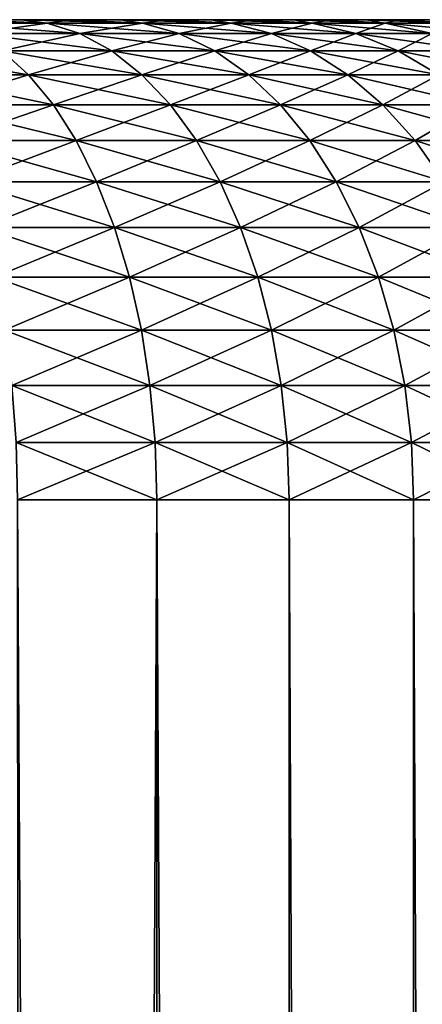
# Model space of a CAD drawing. Header units: metres. Extents: x -2 to 85, y -75 to 75.
# Tile 227 of 230: x 78.921 to 79.593, y 65.859 to 67.5. Entities that reach past the tile are written whole.
import ezdxf

# ---------------------------------------------------------------- set-up
doc = ezdxf.new("R2010")
doc.units = ezdxf.units.M
doc.layers.add('solid_21204500', color=7, linetype='CONTINUOUS')

msp = doc.modelspace()

# ---------------------------------------------------------------- linework, layer by layer
at = {"layer": 'solid_21204500'}
for points in [[(78.798218, 67.494164, -1.988766), (78.837013, 67.5, -1.852294), (78.967178, 67.494164, -1.881125)], [(78.967178, 67.494164, 1.881125), (78.837013, 67.5, 1.852294), (78.798218, 67.494164, 1.988766)], [(78.798218, 67.494164, -1.988766), (78.967178, 67.494164, -1.881125), (78.845772, 67.47673, -2.07114)], [(78.967178, 67.494164, 1.881125), (78.798218, 67.494164, 1.988766), (79.021736, 67.47673, 1.95904)], [(78.798218, 67.494164, 1.988766), (78.845772, 67.47673, 2.07114), (79.021736, 67.47673, 1.95904)], [(78.923904, 67.5, 1.793633), (78.923904, 67.5, -1.793633), (78.837013, 67.5, -1.852294)], [(78.967178, 67.494164, -1.881125), (78.837013, 67.5, -1.852294), (78.923904, 67.5, -1.793633)], [(78.837013, 67.5, 1.852294), (78.923904, 67.5, 1.793633), (78.837013, 67.5, -1.852294)], [(78.967178, 67.494164, 1.881125), (78.923904, 67.5, 1.793633), (78.837013, 67.5, 1.852294)], [(78.967178, 67.494164, -1.881125), (79.021736, 67.47673, -1.95904), (78.845772, 67.47673, -2.07114)], [(79.007889, 67.5, 1.730935), (79.007889, 67.5, -1.730935), (78.923904, 67.5, -1.793633)], [(78.967178, 67.494164, -1.881125), (78.923904, 67.5, -1.793633), (79.007889, 67.5, -1.730935)], [(78.923904, 67.5, 1.793633), (79.007889, 67.5, 1.730935), (78.923904, 67.5, -1.793633)], [(79.126114, 67.494164, 1.759167), (79.007889, 67.5, 1.730935), (78.923904, 67.5, 1.793633)], [(79.126114, 67.494164, 1.759167), (78.923904, 67.5, 1.793633), (78.967178, 67.494164, 1.881125)], [(78.967178, 67.494164, -1.881125), (79.007889, 67.5, -1.730935), (79.126114, 67.494164, -1.759167)], [(78.967178, 67.494164, -1.881125), (79.126114, 67.494164, -1.759167), (79.021736, 67.47673, -1.95904)], [(79.126114, 67.494164, 1.759167), (78.967178, 67.494164, 1.881125), (79.187256, 67.47673, 1.832031)], [(78.967178, 67.494164, 1.881125), (79.021736, 67.47673, 1.95904), (79.187256, 67.47673, 1.832031)], [(79.088654, 67.5, 1.664396), (79.088654, 67.5, -1.664396), (79.007889, 67.5, -1.730935)], [(79.126114, 67.494164, -1.759167), (79.007889, 67.5, -1.730935), (79.088654, 67.5, -1.664396)], [(79.007889, 67.5, 1.730935), (79.088654, 67.5, 1.664396), (79.007889, 67.5, -1.730935)], [(79.126114, 67.494164, 1.759167), (79.088654, 67.5, 1.664396), (79.007889, 67.5, 1.730935)], [(79.126114, 67.494164, -1.759167), (79.187256, 67.47673, -1.832031), (79.021736, 67.47673, -1.95904)], [(79.16642, 67.5, 1.593861), (79.16642, 67.5, -1.593861), (79.088654, 67.5, -1.664396)], [(79.126114, 67.494164, -1.759167), (79.088654, 67.5, -1.664396), (79.16642, 67.5, -1.593861)], [(79.088654, 67.5, 1.664396), (79.16642, 67.5, 1.593861), (79.088654, 67.5, -1.664396)], [(79.273819, 67.494164, 1.623821), (79.16642, 67.5, 1.593861), (79.088654, 67.5, 1.664396)], [(79.273819, 67.494164, 1.623821), (79.088654, 67.5, 1.664396), (79.126114, 67.494164, 1.759167)], [(79.126114, 67.494164, -1.759167), (79.16642, 67.5, -1.593861), (79.273819, 67.494164, -1.623821)], [(79.126114, 67.494164, -1.759167), (79.273819, 67.494164, -1.623821), (79.187256, 67.47673, -1.832031)], [(79.273819, 67.494164, 1.623821), (79.126114, 67.494164, 1.759167), (79.34108, 67.47673, 1.691079)], [(79.126114, 67.494164, 1.759167), (79.187256, 67.47673, 1.832031), (79.34108, 67.47673, 1.691079)], [(79.240677, 67.5, 1.51978), (79.240677, 67.5, -1.51978), (79.16642, 67.5, -1.593861)], [(79.273819, 67.494164, -1.623821), (79.16642, 67.5, -1.593861), (79.240677, 67.5, -1.51978)], [(79.16642, 67.5, 1.593861), (79.240677, 67.5, 1.51978), (79.16642, 67.5, -1.593861)], [(79.273819, 67.494164, 1.623821), (79.240677, 67.5, 1.51978), (79.16642, 67.5, 1.593861)], [(79.273819, 67.494164, -1.623821), (79.34108, 67.47673, -1.691079), (79.187256, 67.47673, -1.832031)], [(79.311203, 67.5, 1.442346), (79.311203, 67.5, -1.442346), (79.240677, 67.5, -1.51978)], [(79.273819, 67.494164, -1.623821), (79.240677, 67.5, -1.51978), (79.311203, 67.5, -1.442346)], [(79.240677, 67.5, 1.51978), (79.311203, 67.5, 1.442346), (79.240677, 67.5, -1.51978)], [(79.409164, 67.494164, 1.476116), (79.311203, 67.5, 1.442346), (79.240677, 67.5, 1.51978)], [(79.409164, 67.494164, 1.476116), (79.240677, 67.5, 1.51978), (79.273819, 67.494164, 1.623821)], [(79.273819, 67.494164, -1.623821), (79.311203, 67.5, -1.442346), (79.409164, 67.494164, -1.476116)], [(79.273819, 67.494164, -1.623821), (79.409164, 67.494164, -1.476116), (79.34108, 67.47673, -1.691079)], [(79.409164, 67.494164, 1.476116), (79.273819, 67.494164, 1.623821), (79.482033, 67.47673, 1.537256)], [(79.273819, 67.494164, 1.623821), (79.34108, 67.47673, 1.691079), (79.482033, 67.47673, 1.537256)], [(79.378136, 67.5, 1.361421), (79.378136, 67.5, -1.361421), (79.311203, 67.5, -1.442346)], [(79.409164, 67.494164, -1.476116), (79.311203, 67.5, -1.442346), (79.378136, 67.5, -1.361421)], [(79.311203, 67.5, 1.442346), (79.378136, 67.5, 1.361421), (79.311203, 67.5, -1.442346)], [(79.409164, 67.494164, 1.476116), (79.378136, 67.5, 1.361421), (79.311203, 67.5, 1.442346)], [(79.409164, 67.494164, -1.476116), (79.482033, 67.47673, -1.537256), (79.34108, 67.47673, -1.691079)], [(79.441048, 67.5, 1.277551), (79.441048, 67.5, -1.277551), (79.378136, 67.5, -1.361421)], [(79.409164, 67.494164, -1.476116), (79.378136, 67.5, -1.361421), (79.441048, 67.5, -1.277551)], [(79.378136, 67.5, 1.361421), (79.441048, 67.5, 1.277551), (79.378136, 67.5, -1.361421)], [(79.531128, 67.494164, 1.317178), (79.441048, 67.5, 1.277551), (79.378136, 67.5, 1.361421)], [(79.531128, 67.494164, 1.317178), (79.378136, 67.5, 1.361421), (79.409164, 67.494164, 1.476116)], [(79.409164, 67.494164, -1.476116), (79.441048, 67.5, -1.277551), (79.531128, 67.494164, -1.317178)], [(79.409164, 67.494164, -1.476116), (79.531128, 67.494164, -1.317178), (79.482033, 67.47673, -1.537256)], [(79.531128, 67.494164, 1.317178), (79.409164, 67.494164, 1.476116), (79.609039, 67.47673, 1.371735)], [(79.409164, 67.494164, 1.476116), (79.482033, 67.47673, 1.537256), (79.609039, 67.47673, 1.371735)], [(79.499825, 67.5, 1.190844), (79.499825, 67.5, -1.190844), (79.441048, 67.5, -1.277551)], [(79.531128, 67.494164, -1.317178), (79.441048, 67.5, -1.277551), (79.499825, 67.5, -1.190844)], [(79.441048, 67.5, 1.277551), (79.499825, 67.5, 1.190844), (79.441048, 67.5, -1.277551)], [(79.531128, 67.494164, 1.317178), (79.499825, 67.5, 1.190844), (79.441048, 67.5, 1.277551)], [(79.531128, 67.494164, -1.317178), (79.609039, 67.47673, -1.371735), (79.482033, 67.47673, -1.537256)], [(79.55452, 67.5, 1.101244), (79.55452, 67.5, -1.101244), (79.499825, 67.5, -1.190844)], [(79.531128, 67.494164, -1.317178), (79.499825, 67.5, -1.190844), (79.55452, 67.5, -1.101244)], [(79.499825, 67.5, 1.190844), (79.55452, 67.5, 1.101244), (79.499825, 67.5, -1.190844)], [(79.638763, 67.494164, 1.148215), (79.55452, 67.5, 1.101244), (79.499825, 67.5, 1.190844)], [(79.638763, 67.494164, 1.148215), (79.499825, 67.5, 1.190844), (79.531128, 67.494164, 1.317178)], [(79.531128, 67.494164, -1.317178), (79.55452, 67.5, -1.101244), (79.638763, 67.494164, -1.148215)], [(79.531128, 67.494164, -1.317178), (79.638763, 67.494164, -1.148215), (79.609039, 67.47673, -1.371735)], [(79.638763, 67.494164, 1.148215), (79.531128, 67.494164, 1.317178), (79.721138, 67.47673, 1.195773)], [(79.531128, 67.494164, 1.317178), (79.609039, 67.47673, 1.371735), (79.721138, 67.47673, 1.195773)], [(79.604797, 67.5, 1.009343), (79.604797, 67.5, -1.009343), (79.55452, 67.5, -1.101244)], [(79.638763, 67.494164, -1.148215), (79.55452, 67.5, -1.101244), (79.604797, 67.5, -1.009343)], [(79.55452, 67.5, 1.101244), (79.604797, 67.5, 1.009343), (79.55452, 67.5, -1.101244)], [(79.638763, 67.494164, 1.148215), (79.604797, 67.5, 1.009343), (79.55452, 67.5, 1.101244)], [(78.845772, 67.47673, -2.07114), (79.021736, 67.47673, -1.95904), (78.89193, 67.447945, -2.15109)], [(79.021736, 67.47673, 1.95904), (78.845772, 67.47673, 2.07114), (79.074684, 67.447945, 2.034663)], [(78.845772, 67.47673, 2.07114), (78.89193, 67.447945, 2.15109), (79.074684, 67.447945, 2.034663)], [(79.021736, 67.47673, -1.95904), (79.074684, 67.447945, -2.034663), (78.89193, 67.447945, -2.15109)], [(79.021736, 67.47673, -1.95904), (79.187256, 67.47673, -1.832031), (79.074684, 67.447945, -2.034663)], [(79.187256, 67.47673, 1.832031), (79.021736, 67.47673, 1.95904), (79.246597, 67.447945, 1.902751)], [(79.021736, 67.47673, 1.95904), (79.074684, 67.447945, 2.034663), (79.246597, 67.447945, 1.902751)], [(79.187256, 67.47673, -1.832031), (79.246597, 67.447945, -1.902751), (79.074684, 67.447945, -2.034663)], [(79.187256, 67.47673, -1.832031), (79.34108, 67.47673, -1.691079), (79.246597, 67.447945, -1.902751)], [(79.34108, 67.47673, 1.691079), (79.187256, 67.47673, 1.832031), (79.406357, 67.447945, 1.756358)], [(79.187256, 67.47673, 1.832031), (79.246597, 67.447945, 1.902751), (79.406357, 67.447945, 1.756358)], [(79.34108, 67.47673, -1.691079), (79.406357, 67.447945, -1.756358), (79.246597, 67.447945, -1.902751)], [(79.34108, 67.47673, -1.691079), (79.482033, 67.47673, -1.537256), (79.406357, 67.447945, -1.756358)], [(79.482033, 67.47673, 1.537256), (79.34108, 67.47673, 1.691079), (79.55275, 67.447945, 1.596597)], [(79.34108, 67.47673, 1.691079), (79.406357, 67.447945, 1.756358), (79.55275, 67.447945, 1.596597)], [(79.482033, 67.47673, -1.537256), (79.55275, 67.447945, -1.596597), (79.406357, 67.447945, -1.756358)], [(79.482033, 67.47673, -1.537256), (79.609039, 67.47673, -1.371735), (79.55275, 67.447945, -1.596597)], [(79.609039, 67.47673, 1.371735), (79.482033, 67.47673, 1.537256), (79.684662, 67.447945, 1.424686)], [(79.482033, 67.47673, 1.537256), (79.55275, 67.447945, 1.596597), (79.684662, 67.447945, 1.424686)], [(79.609039, 67.47673, -1.371735), (79.684662, 67.447945, -1.424686), (79.55275, 67.447945, -1.596597)], [(78.69973, 67.447945, 2.251146), (78.736992, 67.408234, 2.331056), (78.93602, 67.408234, 2.227448)], [(78.89193, 67.447945, 2.15109), (78.69973, 67.447945, 2.251146), (78.93602, 67.408234, 2.227448)], [(78.89193, 67.447945, -2.15109), (78.93602, 67.408234, -2.227448), (78.736992, 67.408234, -2.331056)], [(78.89193, 67.447945, -2.15109), (79.074684, 67.447945, -2.034663), (78.93602, 67.408234, -2.227448)], [(78.89193, 67.447945, 2.15109), (78.93602, 67.408234, 2.227448), (79.125259, 67.408234, 2.106888)], [(79.074684, 67.447945, 2.034663), (78.89193, 67.447945, 2.15109), (79.125259, 67.408234, 2.106888)], [(79.074684, 67.447945, -2.034663), (79.125259, 67.408234, -2.106888), (78.93602, 67.408234, -2.227448)], [(79.074684, 67.447945, -2.034663), (79.246597, 67.447945, -1.902751), (79.125259, 67.408234, -2.106888)], [(79.074684, 67.447945, 2.034663), (79.125259, 67.408234, 2.106888), (79.303276, 67.408234, 1.970293)], [(79.246597, 67.447945, 1.902751), (79.074684, 67.447945, 2.034663), (79.303276, 67.408234, 1.970293)], [(79.246597, 67.447945, -1.902751), (79.303276, 67.408234, -1.970293), (79.125259, 67.408234, -2.106888)], [(79.246597, 67.447945, -1.902751), (79.406357, 67.447945, -1.756358), (79.303276, 67.408234, -1.970293)], [(79.246597, 67.447945, 1.902751), (79.303276, 67.408234, 1.970293), (79.468704, 67.408234, 1.818704)], [(79.406357, 67.447945, 1.756358), (79.246597, 67.447945, 1.902751), (79.468704, 67.408234, 1.818704)], [(79.406357, 67.447945, -1.756358), (79.468704, 67.408234, -1.818704), (79.303276, 67.408234, -1.970293)], [(79.406357, 67.447945, -1.756358), (79.55275, 67.447945, -1.596597), (79.468704, 67.408234, -1.818704)], [(79.406357, 67.447945, 1.756358), (79.468704, 67.408234, 1.818704), (79.620293, 67.408234, 1.653272)], [(79.55275, 67.447945, 1.596597), (79.406357, 67.447945, 1.756358), (79.620293, 67.408234, 1.653272)], [(79.55275, 67.447945, -1.596597), (79.620293, 67.408234, -1.653272), (79.468704, 67.408234, -1.818704)], [(79.55275, 67.447945, -1.596597), (79.684662, 67.447945, -1.424686), (79.620293, 67.408234, -1.653272)], [(79.55275, 67.447945, 1.596597), (79.620293, 67.408234, 1.653272), (79.756889, 67.408234, 1.475259)], [(79.684662, 67.447945, 1.424686), (79.55275, 67.447945, 1.596597), (79.756889, 67.408234, 1.475259)], [(78.736992, 67.408234, 2.331056), (78.771957, 67.35817, 2.406039), (78.977386, 67.35817, 2.299098)], [(78.93602, 67.408234, 2.227448), (78.736992, 67.408234, 2.331056), (78.977386, 67.35817, 2.299098)], [(78.736992, 67.408234, -2.331056), (78.93602, 67.408234, -2.227448), (78.771957, 67.35817, -2.406039)], [(78.93602, 67.408234, -2.227448), (78.977386, 67.35817, -2.299098), (78.771957, 67.35817, -2.406039)], [(78.93602, 67.408234, 2.227448), (78.977386, 67.35817, 2.299098), (79.172714, 67.35817, 2.17466)], [(79.125259, 67.408234, 2.106888), (78.93602, 67.408234, 2.227448), (79.172714, 67.35817, 2.17466)], [(78.93602, 67.408234, -2.227448), (79.125259, 67.408234, -2.106888), (78.977386, 67.35817, -2.299098)], [(79.125259, 67.408234, -2.106888), (79.172714, 67.35817, -2.17466), (78.977386, 67.35817, -2.299098)], [(79.125259, 67.408234, 2.106888), (79.172714, 67.35817, 2.17466), (79.356453, 67.35817, 2.033672)], [(79.303276, 67.408234, 1.970293), (79.125259, 67.408234, 2.106888), (79.356453, 67.35817, 2.033672)], [(79.125259, 67.408234, -2.106888), (79.303276, 67.408234, -1.970293), (79.172714, 67.35817, -2.17466)], [(79.303276, 67.408234, -1.970293), (79.356453, 67.35817, -2.033672), (79.172714, 67.35817, -2.17466)], [(79.303276, 67.408234, 1.970293), (79.356453, 67.35817, 2.033672), (79.527206, 67.35817, 1.877206)], [(79.468704, 67.408234, 1.818704), (79.303276, 67.408234, 1.970293), (79.527206, 67.35817, 1.877206)], [(79.303276, 67.408234, -1.970293), (79.468704, 67.408234, -1.818704), (79.356453, 67.35817, -2.033672)], [(79.468704, 67.408234, -1.818704), (79.527206, 67.35817, -1.877206), (79.356453, 67.35817, -2.033672)], [(79.468704, 67.408234, 1.818704), (79.527206, 67.35817, 1.877206), (79.68367, 67.35817, 1.706453)], [(79.620293, 67.408234, 1.653272), (79.468704, 67.408234, 1.818704), (79.68367, 67.35817, 1.706453)], [(79.468704, 67.408234, -1.818704), (79.620293, 67.408234, -1.653272), (79.527206, 67.35817, -1.877206)], [(79.620293, 67.408234, -1.653272), (79.68367, 67.35817, -1.706453), (79.527206, 67.35817, -1.877206)], [(78.771957, 67.35817, 2.406039), (78.804108, 67.298485, 2.474999), (79.015427, 67.298485, 2.364994)], [(78.977386, 67.35817, 2.299098), (78.771957, 67.35817, 2.406039), (79.015427, 67.298485, 2.364994)], [(78.771957, 67.35817, -2.406039), (78.977386, 67.35817, -2.299098), (78.804108, 67.298485, -2.474999)], [(78.977386, 67.35817, -2.299098), (79.015427, 67.298485, -2.364994), (78.804108, 67.298485, -2.474999)], [(78.977386, 67.35817, 2.299098), (79.015427, 67.298485, 2.364994), (79.216354, 67.298485, 2.236989)], [(79.172714, 67.35817, 2.17466), (78.977386, 67.35817, 2.299098), (79.216354, 67.298485, 2.236989)], [(78.977386, 67.35817, -2.299098), (79.172714, 67.35817, -2.17466), (79.015427, 67.298485, -2.364994)], [(79.172714, 67.35817, -2.17466), (79.216354, 67.298485, -2.236989), (79.015427, 67.298485, -2.364994)], [(79.172714, 67.35817, 2.17466), (79.216354, 67.298485, 2.236989), (79.405365, 67.298485, 2.09196)], [(79.356453, 67.35817, 2.033672), (79.172714, 67.35817, 2.17466), (79.405365, 67.298485, 2.09196)], [(79.172714, 67.35817, -2.17466), (79.356453, 67.35817, -2.033672), (79.216354, 67.298485, -2.236989)], [(79.356453, 67.35817, -2.033672), (79.405365, 67.298485, -2.09196), (79.216354, 67.298485, -2.236989)], [(79.356453, 67.35817, 2.033672), (79.405365, 67.298485, 2.09196), (79.581009, 67.298485, 1.93101)], [(79.527206, 67.35817, 1.877206), (79.356453, 67.35817, 2.033672), (79.581009, 67.298485, 1.93101)], [(79.356453, 67.35817, -2.033672), (79.527206, 67.35817, -1.877206), (79.405365, 67.298485, -2.09196)], [(79.527206, 67.35817, -1.877206), (79.581009, 67.298485, -1.93101), (79.405365, 67.298485, -2.09196)], [(79.527206, 67.35817, 1.877206), (79.581009, 67.298485, 1.93101), (79.741959, 67.298485, 1.755363)], [(79.68367, 67.35817, 1.706453), (79.527206, 67.35817, 1.877206), (79.741959, 67.298485, 1.755363)], [(79.527206, 67.35817, -1.877206), (79.68367, 67.35817, -1.706453), (79.581009, 67.298485, -1.93101)], [(79.68367, 67.35817, -1.706453), (79.741959, 67.298485, -1.755363), (79.581009, 67.298485, -1.93101)], [(78.804108, 67.298485, 2.474999), (78.832993, 67.230064, 2.536931), (79.049599, 67.230064, 2.424172)], [(79.015427, 67.298485, 2.364994), (78.804108, 67.298485, 2.474999), (79.049599, 67.230064, 2.424172)], [(78.804108, 67.298485, -2.474999), (79.015427, 67.298485, -2.364994), (78.832993, 67.230064, -2.536931)], [(79.015427, 67.298485, -2.364994), (79.049599, 67.230064, -2.424172), (78.832993, 67.230064, -2.536931)], [(79.015427, 67.298485, 2.364994), (79.049599, 67.230064, 2.424172), (79.255554, 67.230064, 2.292965)], [(79.216354, 67.298485, 2.236989), (79.015427, 67.298485, 2.364994), (79.255554, 67.230064, 2.292965)], [(79.015427, 67.298485, -2.364994), (79.216354, 67.298485, -2.236989), (79.049599, 67.230064, -2.424172)], [(79.216354, 67.298485, -2.236989), (79.255554, 67.230064, -2.292965), (79.049599, 67.230064, -2.424172)], [(79.216354, 67.298485, 2.236989), (79.255554, 67.230064, 2.292965), (79.449287, 67.230064, 2.144306)], [(79.405365, 67.298485, 2.09196), (79.216354, 67.298485, 2.236989), (79.449287, 67.230064, 2.144306)], [(79.216354, 67.298485, -2.236989), (79.405365, 67.298485, -2.09196), (79.255554, 67.230064, -2.292965)], [(79.405365, 67.298485, -2.09196), (79.449287, 67.230064, -2.144306), (79.255554, 67.230064, -2.292965)], [(79.405365, 67.298485, 2.09196), (79.449287, 67.230064, 2.144306), (79.629326, 67.230064, 1.979328)], [(79.581009, 67.298485, 1.93101), (79.405365, 67.298485, 2.09196), (79.629326, 67.230064, 1.979328)], [(79.405365, 67.298485, -2.09196), (79.581009, 67.298485, -1.93101), (79.449287, 67.230064, -2.144306)], [(79.581009, 67.298485, -1.93101), (79.629326, 67.230064, -1.979328), (79.449287, 67.230064, -2.144306)], [(79.581009, 67.298485, 1.93101), (79.629326, 67.230064, 1.979328), (79.794304, 67.230064, 1.799287)], [(79.741959, 67.298485, 1.755363), (79.581009, 67.298485, 1.93101), (79.794304, 67.230064, 1.799287)], [(79.581009, 67.298485, -1.93101), (79.741959, 67.298485, -1.755363), (79.629326, 67.230064, -1.979328)], [(78.832993, 67.230064, 2.536931), (78.85817, 67.153893, 2.590927), (79.079384, 67.153893, 2.475769)], [(79.049599, 67.230064, 2.424172), (78.832993, 67.230064, 2.536931), (79.079384, 67.153893, 2.475769)], [(78.832993, 67.230064, -2.536931), (79.049599, 67.230064, -2.424172), (78.85817, 67.153893, -2.590927)], [(79.049599, 67.230064, -2.424172), (79.079384, 67.153893, -2.475769), (78.85817, 67.153893, -2.590927)], [(79.049599, 67.230064, 2.424172), (79.079384, 67.153893, 2.475769), (79.289726, 67.153893, 2.341768)], [(79.255554, 67.230064, 2.292965), (79.049599, 67.230064, 2.424172), (79.289726, 67.153893, 2.341768)], [(79.049599, 67.230064, -2.424172), (79.255554, 67.230064, -2.292965), (79.079384, 67.153893, -2.475769)], [(79.255554, 67.230064, -2.292965), (79.289726, 67.153893, -2.341768), (79.079384, 67.153893, -2.475769)], [(79.255554, 67.230064, 2.292965), (79.289726, 67.153893, 2.341768), (79.487579, 67.153893, 2.189946)], [(79.449287, 67.230064, 2.144306), (79.255554, 67.230064, 2.292965), (79.487579, 67.153893, 2.189946)], [(79.255554, 67.230064, -2.292965), (79.449287, 67.230064, -2.144306), (79.289726, 67.153893, -2.341768)], [(79.449287, 67.230064, -2.144306), (79.487579, 67.153893, -2.189946), (79.289726, 67.153893, -2.341768)], [(79.449287, 67.230064, 2.144306), (79.487579, 67.153893, 2.189946), (79.671455, 67.153893, 2.021456)], [(79.629326, 67.230064, 1.979328), (79.449287, 67.230064, 2.144306), (79.671455, 67.153893, 2.021456)], [(79.449287, 67.230064, -2.144306), (79.629326, 67.230064, -1.979328), (79.487579, 67.153893, -2.189946)], [(79.629326, 67.230064, -1.979328), (79.671455, 67.153893, -2.021456), (79.487579, 67.153893, -2.189946)], [(78.85817, 67.153893, 2.590927), (78.87928, 67.071091, 2.636199), (79.104362, 67.071091, 2.519029)], [(79.079384, 67.153893, 2.475769), (78.85817, 67.153893, 2.590927), (79.104362, 67.071091, 2.519029)], [(78.85817, 67.153893, -2.590927), (79.079384, 67.153893, -2.475769), (78.87928, 67.071091, -2.636199)], [(79.079384, 67.153893, -2.475769), (79.104362, 67.071091, -2.519029), (78.87928, 67.071091, -2.636199)], [(79.079384, 67.153893, 2.475769), (79.104362, 67.071091, 2.519029), (79.318375, 67.071091, 2.382687)], [(79.289726, 67.153893, 2.341768), (79.079384, 67.153893, 2.475769), (79.318375, 67.071091, 2.382687)], [(79.079384, 67.153893, -2.475769), (79.289726, 67.153893, -2.341768), (79.104362, 67.071091, -2.519029)], [(79.289726, 67.153893, -2.341768), (79.318375, 67.071091, -2.382687), (79.104362, 67.071091, -2.519029)], [(79.289726, 67.153893, 2.341768), (79.318375, 67.071091, 2.382687), (79.519691, 67.071091, 2.228212)], [(79.487579, 67.153893, 2.189946), (79.289726, 67.153893, 2.341768), (79.519691, 67.071091, 2.228212)], [(79.289726, 67.153893, -2.341768), (79.487579, 67.153893, -2.189946), (79.318375, 67.071091, -2.382687)], [(79.487579, 67.153893, -2.189946), (79.519691, 67.071091, -2.228212), (79.318375, 67.071091, -2.382687)], [(79.487579, 67.153893, 2.189946), (79.519691, 67.071091, 2.228212), (79.706779, 67.071091, 2.056778)], [(79.671455, 67.153893, 2.021456), (79.487579, 67.153893, 2.189946), (79.706779, 67.071091, 2.056778)], [(79.487579, 67.153893, -2.189946), (79.671455, 67.153893, -2.021456), (79.519691, 67.071091, -2.228212)], [(79.671455, 67.153893, -2.021456), (79.706779, 67.071091, -2.056778), (79.519691, 67.071091, -2.228212)], [(78.87928, 67.071091, 2.636199), (78.896011, 66.982872, 2.672086), (79.124161, 66.982872, 2.553321)], [(79.104362, 67.071091, 2.519029), (78.87928, 67.071091, 2.636199), (79.124161, 66.982872, 2.553321)], [(78.87928, 67.071091, -2.636199), (79.104362, 67.071091, -2.519029), (78.896011, 66.982872, -2.672086)], [(79.104362, 67.071091, -2.519029), (79.124161, 66.982872, -2.553321), (78.896011, 66.982872, -2.672086)], [(79.104362, 67.071091, 2.519029), (79.124161, 66.982872, 2.553321), (79.341087, 66.982872, 2.415123)], [(79.318375, 67.071091, 2.382687), (79.104362, 67.071091, 2.519029), (79.341087, 66.982872, 2.415123)], [(79.104362, 67.071091, -2.519029), (79.318375, 67.071091, -2.382687), (79.124161, 66.982872, -2.553321)], [(79.318375, 67.071091, -2.382687), (79.341087, 66.982872, -2.415123), (79.124161, 66.982872, -2.553321)], [(79.318375, 67.071091, 2.382687), (79.341087, 66.982872, 2.415123), (79.545143, 66.982872, 2.258545)], [(79.519691, 67.071091, 2.228212), (79.318375, 67.071091, 2.382687), (79.545143, 66.982872, 2.258545)], [(79.318375, 67.071091, -2.382687), (79.519691, 67.071091, -2.228212), (79.341087, 66.982872, -2.415123)], [(79.519691, 67.071091, -2.228212), (79.545143, 66.982872, -2.258545), (79.341087, 66.982872, -2.415123)], [(79.519691, 67.071091, 2.228212), (79.545143, 66.982872, 2.258545), (79.734779, 66.982872, 2.084778)], [(79.706779, 67.071091, 2.056778), (79.519691, 67.071091, 2.228212), (79.734779, 66.982872, 2.084778)], [(79.519691, 67.071091, -2.228212), (79.706779, 67.071091, -2.056778), (79.545143, 66.982872, -2.258545)], [(79.706779, 67.071091, -2.056778), (79.734779, 66.982872, -2.084778), (79.545143, 66.982872, -2.258545)], [(78.896011, 66.982872, 2.672086), (78.908127, 66.890511, 2.698064), (79.138489, 66.890511, 2.578144)], [(79.124161, 66.982872, 2.553321), (78.896011, 66.982872, 2.672086), (79.138489, 66.890511, 2.578144)], [(78.896011, 66.982872, -2.672086), (79.124161, 66.982872, -2.553321), (78.908127, 66.890511, -2.698064)], [(79.124161, 66.982872, -2.553321), (79.138489, 66.890511, -2.578144), (78.908127, 66.890511, -2.698064)], [(79.124161, 66.982872, 2.553321), (79.138489, 66.890511, 2.578144), (79.357529, 66.890511, 2.438603)], [(79.341087, 66.982872, 2.415123), (79.124161, 66.982872, 2.553321), (79.357529, 66.890511, 2.438603)], [(79.124161, 66.982872, -2.553321), (79.341087, 66.982872, -2.415123), (79.138489, 66.890511, -2.578144)], [(79.341087, 66.982872, -2.415123), (79.357529, 66.890511, -2.438603), (79.138489, 66.890511, -2.578144)], [(79.341087, 66.982872, 2.415123), (79.357529, 66.890511, 2.438603), (79.563568, 66.890511, 2.280502)], [(79.545143, 66.982872, 2.258545), (79.341087, 66.982872, 2.415123), (79.563568, 66.890511, 2.280502)], [(79.341087, 66.982872, -2.415123), (79.545143, 66.982872, -2.258545), (79.357529, 66.890511, -2.438603)], [(79.545143, 66.982872, -2.258545), (79.563568, 66.890511, -2.280502), (79.357529, 66.890511, -2.438603)], [(79.545143, 66.982872, 2.258545), (79.563568, 66.890511, 2.280502), (79.755043, 66.890511, 2.105046)], [(79.734779, 66.982872, 2.084778), (79.545143, 66.982872, 2.258545), (79.755043, 66.890511, 2.105046)], [(79.545143, 66.982872, -2.258545), (79.734779, 66.982872, -2.084778), (79.563568, 66.890511, -2.280502)], [(79.734779, 66.982872, -2.084778), (79.755043, 66.890511, -2.105046), (79.563568, 66.890511, -2.280502)], [(78.908127, 66.890511, 2.698064), (78.915443, 66.795372, 2.713753), (79.147148, 66.795372, 2.593135)], [(79.138489, 66.890511, 2.578144), (78.908127, 66.890511, 2.698064), (79.147148, 66.795372, 2.593135)], [(78.908127, 66.890511, -2.698064), (79.138489, 66.890511, -2.578144), (78.915443, 66.795372, -2.713753)], [(79.138489, 66.890511, -2.578144), (79.147148, 66.795372, -2.593135), (78.915443, 66.795372, -2.713753)], [(79.138489, 66.890511, 2.578144), (79.147148, 66.795372, 2.593135), (79.367455, 66.795372, 2.452783)], [(79.357529, 66.890511, 2.438603), (79.138489, 66.890511, 2.578144), (79.367455, 66.795372, 2.452783)], [(79.138489, 66.890511, -2.578144), (79.357529, 66.890511, -2.438603), (79.147148, 66.795372, -2.593135)], [(79.357529, 66.890511, -2.438603), (79.367455, 66.795372, -2.452783), (79.147148, 66.795372, -2.593135)], [(79.357529, 66.890511, 2.438603), (79.367455, 66.795372, 2.452783), (79.574692, 66.795372, 2.293763)], [(79.563568, 66.890511, 2.280502), (79.357529, 66.890511, 2.438603), (79.574692, 66.795372, 2.293763)], [(79.357529, 66.890511, -2.438603), (79.563568, 66.890511, -2.280502), (79.367455, 66.795372, -2.452783)], [(79.563568, 66.890511, -2.280502), (79.574692, 66.795372, -2.293763), (79.367455, 66.795372, -2.452783)], [(79.563568, 66.890511, 2.280502), (79.574692, 66.795372, 2.293763), (79.767288, 66.795372, 2.117286)], [(79.755043, 66.890511, 2.105046), (79.563568, 66.890511, 2.280502), (79.767288, 66.795372, 2.117286)], [(79.563568, 66.890511, -2.280502), (79.755043, 66.890511, -2.105046), (79.574692, 66.795372, -2.293763)], [(79.755043, 66.890511, -2.105046), (79.767288, 66.795372, -2.117286), (79.574692, 66.795372, -2.293763)], [(78.915443, 66.795372, 2.713753), (78.917854, 66.699997, 2.718923), (79.150002, 66.699997, 2.598076)], [(79.147148, 66.795372, 2.593135), (78.915443, 66.795372, 2.713753), (79.150002, 66.699997, 2.598076)], [(78.915443, 66.795372, -2.713753), (79.147148, 66.795372, -2.593135), (78.917854, 66.699997, -2.718923)], [(79.147148, 66.795372, -2.593135), (79.150002, 66.699997, -2.598076), (78.917854, 66.699997, -2.718923)], [(79.147148, 66.795372, 2.593135), (79.150002, 66.699997, 2.598076), (79.370728, 66.699997, 2.457456)], [(79.367455, 66.795372, 2.452783), (79.147148, 66.795372, 2.593135), (79.370728, 66.699997, 2.457456)], [(79.147148, 66.795372, -2.593135), (79.367455, 66.795372, -2.452783), (79.150002, 66.699997, -2.598076)], [(79.367455, 66.795372, -2.452783), (79.370728, 66.699997, -2.457456), (79.150002, 66.699997, -2.598076)], [(79.367455, 66.795372, 2.452783), (79.370728, 66.699997, 2.457456), (79.578362, 66.699997, 2.298133)], [(79.574692, 66.795372, 2.293763), (79.367455, 66.795372, 2.452783), (79.578362, 66.699997, 2.298133)], [(79.367455, 66.795372, -2.452783), (79.574692, 66.795372, -2.293763), (79.370728, 66.699997, -2.457456)], [(79.574692, 66.795372, -2.293763), (79.578362, 66.699997, -2.298133), (79.370728, 66.699997, -2.457456)], [(79.574692, 66.795372, 2.293763), (79.578362, 66.699997, 2.298133), (79.771324, 66.699997, 2.12132)], [(79.767288, 66.795372, 2.117286), (79.574692, 66.795372, 2.293763), (79.771324, 66.699997, 2.12132)], [(79.574692, 66.795372, -2.293763), (79.767288, 66.795372, -2.117286), (79.578362, 66.699997, -2.298133)], [(79.767288, 66.795372, -2.117286), (79.771324, 66.699997, -2.12132), (79.578362, 66.699997, -2.298133)], [(78.917854, 66.699997, 2.718923), (78.918472, 23.342199, 2.718635), (79.14949, 23.355909, 2.598369)], [(79.150002, 66.699997, 2.598076), (78.917854, 66.699997, 2.718923), (79.14949, 23.355909, 2.598369)], [(78.917854, 66.699997, -2.718923), (79.150002, 66.699997, -2.598076), (78.91851, 23.342201, -2.718617)], [(79.150002, 66.699997, -2.598076), (79.149521, 23.355911, -2.598353), (78.91851, 23.342201, -2.718617)], [(79.150002, 66.699997, 2.598076), (79.14949, 23.355909, 2.598369), (79.369438, 23.371082, 2.458359)], [(79.150002, 66.699997, -2.598076), (79.369492, 23.371086, -2.458323), (79.149521, 23.355911, -2.598353)], [(79.370728, 66.699997, 2.457456), (79.150002, 66.699997, 2.598076), (79.369438, 23.371082, 2.458359)], [(79.150002, 66.699997, -2.598076), (79.370728, 66.699997, -2.457456), (79.369492, 23.371086, -2.458323)], [(79.370728, 66.699997, 2.457456), (79.369438, 23.371082, 2.458359), (79.57753, 23.387272, 2.29883)], [(79.370728, 66.699997, -2.457456), (79.577599, 23.387278, -2.298771), (79.369492, 23.371086, -2.458323)], [(79.578362, 66.699997, 2.298133), (79.370728, 66.699997, 2.457456), (79.57753, 23.387272, 2.29883)], [(79.370728, 66.699997, -2.457456), (79.578362, 66.699997, -2.298133), (79.577599, 23.387278, -2.298771)], [(79.578362, 66.699997, 2.298133), (79.57753, 23.387272, 2.29883), (79.771881, 23.40411, 2.12076)], [(79.771324, 66.699997, -2.12132), (79.77195, 23.404118, -2.120689), (79.577599, 23.387278, -2.298771)], [(79.578362, 66.699997, -2.298133), (79.771324, 66.699997, -2.12132), (79.577599, 23.387278, -2.298771)], [(79.771324, 66.699997, 2.12132), (79.578362, 66.699997, 2.298133), (79.771881, 23.40411, 2.12076)]]:
    msp.add_3dface(points, dxfattribs=at)

doc.saveas('drawing.dxf')
